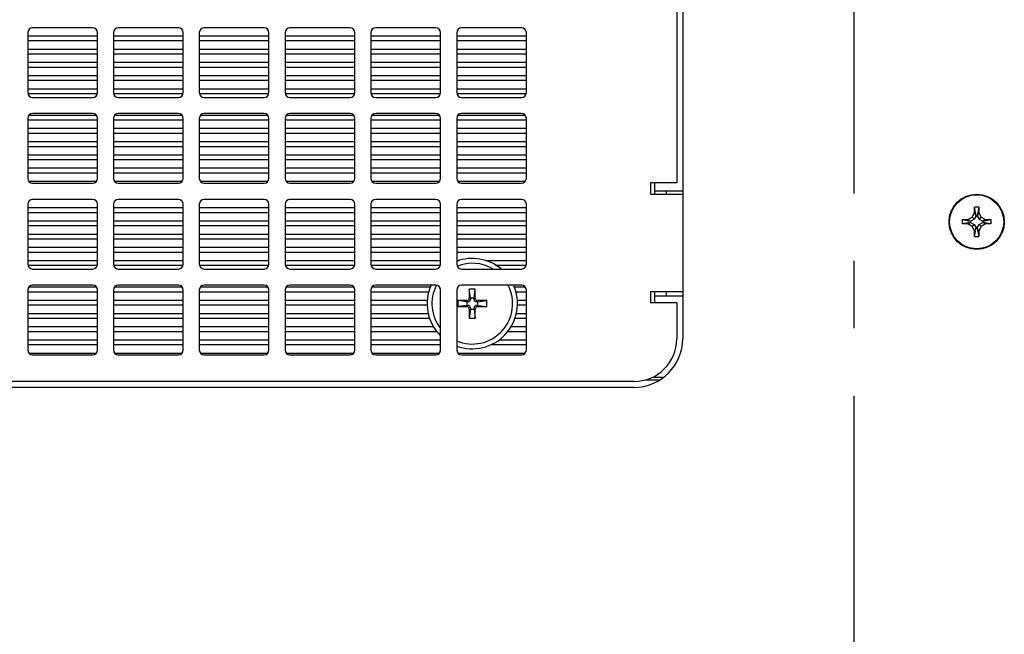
# Model space of a CAD drawing. Header units: inches. Extents: x 0 to 34, y 0 to 22.
# Tile 24 of 42: x 17 to 19.1, y 4.2 to 5.5. Entities that reach past the tile are written whole.
import ezdxf

# ---------------------------------------------------------------- set-up
doc = ezdxf.new("R2010")
doc.units = ezdxf.units.IN
doc.header["$LTSCALE"] = 1.87
doc.header["$MEASUREMENT"] = 0
doc.linetypes.add('CENTER', pattern=[0.6, 0.375, -0.075, 0.075, -0.075])
doc.layers.get('0').update_dxf_attribs({"linetype": 'CONTINUOUS'})
doc.layers.add('3_ALL_AXES', color=7, linetype='CONTINUOUS')

msp = doc.modelspace()

# ---------------------------------------------------------------- linework, layer by layer
at = {"color": 3, "linetype": 'CONTINUOUS'}
for p, q in [((18.42866, 7.06232), (18.42866, 4.81332)), ((18.37001, 5.13757), (18.37001, 5.11357)), ((18.37001, 5.12082), (18.42866, 5.12082)), ((18.37001, 4.91157), (18.37001, 4.88757)), ((18.37001, 4.90207), (18.42866, 4.90207)), ((18.37001, 4.73531), (18.37001, 4.73222)), ((18.35047, 4.72722), (18.38026, 4.72722)), ((18.38677, 4.73222), (18.36562, 4.73222)), ((18.32716, 4.71182), (15.81016, 4.71182))]:
    msp.add_line(p, q, dxfattribs=at)
at = {"color": 7, "linetype": 'CONTINUOUS'}
for p, q in [((18.41616, 6.73757), (18.41616, 5.13757)), ((17.06566, 5.45007), (17.06566, 5.32507)), ((17.20066, 5.46007), (17.07566, 5.46007)), ((17.21066, 5.32507), (17.21066, 5.45007)), ((17.24416, 5.45007), (17.24416, 5.32507)), ((17.37916, 5.46007), (17.25416, 5.46007)), ((17.38916, 5.32507), (17.38916, 5.45007)), ((17.42266, 5.45007), (17.42266, 5.32507)), ((17.55766, 5.46007), (17.43266, 5.46007)), ((17.56766, 5.32507), (17.56766, 5.45007)), ((17.60116, 5.45007), (17.60116, 5.32507)), ((17.73616, 5.46007), (17.61116, 5.46007)), ((17.74616, 5.32507), (17.74616, 5.45007)), ((17.77966, 5.45007), (17.77966, 5.32507)), ((17.91466, 5.46007), (17.78966, 5.46007)), ((17.92466, 5.32507), (17.92466, 5.45007)), ((17.95816, 5.45007), (17.95816, 5.32507)), ((18.09316, 5.46007), (17.96816, 5.46007)), ((18.10316, 5.32507), (18.10316, 5.45007)), ((17.06566, 5.44332), (17.21066, 5.44332)), ((17.06566, 5.43332), (17.21066, 5.43332)), ((17.24416, 5.44332), (17.38916, 5.44332)), ((17.24416, 5.43332), (17.38916, 5.43332)), ((17.42266, 5.44332), (17.56766, 5.44332)), ((17.42266, 5.43332), (17.56766, 5.43332)), ((17.60116, 5.44332), (17.74616, 5.44332)), ((17.60116, 5.43332), (17.74616, 5.43332)), ((17.77966, 5.44332), (17.92466, 5.44332)), ((17.77966, 5.43332), (17.92466, 5.43332)), ((17.95816, 5.44332), (18.10316, 5.44332)), ((17.95816, 5.43332), (18.10316, 5.43332)), ((17.06566, 5.41582), (17.21066, 5.41582)), ((17.24416, 5.41582), (17.38916, 5.41582)), ((17.42266, 5.41582), (17.56766, 5.41582)), ((17.60116, 5.41582), (17.74616, 5.41582)), ((17.77966, 5.41582), (17.92466, 5.41582)), ((17.95816, 5.41582), (18.10316, 5.41582)), ((17.06566, 5.40582), (17.21066, 5.40582)), ((17.06566, 5.38832), (17.21066, 5.38832)), ((17.24416, 5.40582), (17.38916, 5.40582)), ((17.24416, 5.38832), (17.38916, 5.38832)), ((17.42266, 5.40582), (17.56766, 5.40582)), ((17.42266, 5.38832), (17.56766, 5.38832)), ((17.60116, 5.40582), (17.74616, 5.40582)), ((17.60116, 5.38832), (17.74616, 5.38832)), ((17.77966, 5.40582), (17.92466, 5.40582)), ((17.77966, 5.38832), (17.92466, 5.38832)), ((17.95816, 5.40582), (18.10316, 5.40582)), ((17.95816, 5.38832), (18.10316, 5.38832)), ((17.06566, 5.37832), (17.21066, 5.37832)), ((17.24416, 5.37832), (17.38916, 5.37832)), ((17.42266, 5.37832), (17.56766, 5.37832)), ((17.60116, 5.37832), (17.74616, 5.37832)), ((17.77966, 5.37832), (17.92466, 5.37832)), ((17.95816, 5.37832), (18.10316, 5.37832)), ((17.06566, 5.36082), (17.21066, 5.36082)), ((17.06566, 5.35082), (17.21066, 5.35082)), ((17.24416, 5.36082), (17.38916, 5.36082)), ((17.24416, 5.35082), (17.38916, 5.35082)), ((17.42266, 5.36082), (17.56766, 5.36082)), ((17.42266, 5.35082), (17.56766, 5.35082)), ((17.60116, 5.36082), (17.74616, 5.36082)), ((17.60116, 5.35082), (17.74616, 5.35082)), ((17.77966, 5.36082), (17.92466, 5.36082)), ((17.77966, 5.35082), (17.92466, 5.35082)), ((17.95816, 5.36082), (18.10316, 5.36082)), ((17.95816, 5.35082), (18.10316, 5.35082)), ((17.06566, 5.33332), (17.21066, 5.33332)), ((17.24416, 5.33332), (17.38916, 5.33332)), ((17.42266, 5.33332), (17.56766, 5.33332)), ((17.60116, 5.33332), (17.74616, 5.33332)), ((17.77966, 5.33332), (17.92466, 5.33332)), ((17.95816, 5.33332), (18.10316, 5.33332)), ((17.06566, 5.32332), (17.21066, 5.32332)), ((17.07566, 5.31507), (17.20066, 5.31507)), ((17.24416, 5.32332), (17.38916, 5.32332)), ((17.25416, 5.31507), (17.37916, 5.31507)), ((17.42266, 5.32332), (17.56766, 5.32332)), ((17.43266, 5.31507), (17.55766, 5.31507)), ((17.60116, 5.32332), (17.74616, 5.32332)), ((17.61116, 5.31507), (17.73616, 5.31507)), ((17.77966, 5.32332), (17.92466, 5.32332)), ((17.78966, 5.31507), (17.91466, 5.31507)), ((17.95816, 5.32332), (18.10316, 5.32332)), ((17.96816, 5.31507), (18.09316, 5.31507)), ((17.06566, 5.27157), (17.06566, 5.14657)), ((17.06566, 5.26832), (17.21066, 5.26832)), ((17.06838, 5.27832), (17.20795, 5.27832)), ((17.20066, 5.28157), (17.07566, 5.28157)), ((17.21066, 5.14657), (17.21066, 5.27157)), ((17.24416, 5.27157), (17.24416, 5.14657)), ((17.24416, 5.26832), (17.38916, 5.26832)), ((17.24688, 5.27832), (17.38645, 5.27832)), ((17.37916, 5.28157), (17.25416, 5.28157)), ((17.38916, 5.14657), (17.38916, 5.27157)), ((17.42266, 5.27157), (17.42266, 5.14657)), ((17.42266, 5.26832), (17.56766, 5.26832)), ((17.42538, 5.27832), (17.56495, 5.27832)), ((17.55766, 5.28157), (17.43266, 5.28157)), ((17.56766, 5.14657), (17.56766, 5.27157)), ((17.60116, 5.27157), (17.60116, 5.14657)), ((17.60116, 5.26832), (17.74616, 5.26832)), ((17.60388, 5.27832), (17.74345, 5.27832)), ((17.73616, 5.28157), (17.61116, 5.28157)), ((17.74616, 5.14657), (17.74616, 5.27157)), ((17.77966, 5.27157), (17.77966, 5.14657)), ((17.77966, 5.26832), (17.92466, 5.26832)), ((17.78238, 5.27832), (17.92195, 5.27832)), ((17.91466, 5.28157), (17.78966, 5.28157)), ((17.92466, 5.14657), (17.92466, 5.27157)), ((17.95816, 5.27157), (17.95816, 5.14657)), ((17.95816, 5.26832), (18.10316, 5.26832)), ((17.96088, 5.27832), (18.10045, 5.27832)), ((18.09316, 5.28157), (17.96816, 5.28157)), ((18.10316, 5.14657), (18.10316, 5.27157)), ((17.06566, 5.25082), (17.21066, 5.25082)), ((17.24416, 5.25082), (17.38916, 5.25082)), ((17.42266, 5.25082), (17.56766, 5.25082)), ((17.60116, 5.25082), (17.74616, 5.25082)), ((17.77966, 5.25082), (17.92466, 5.25082)), ((17.95816, 5.25082), (18.10316, 5.25082)), ((17.06566, 5.24082), (17.21066, 5.24082)), ((17.24416, 5.24082), (17.38916, 5.24082)), ((17.42266, 5.24082), (17.56766, 5.24082)), ((17.60116, 5.24082), (17.74616, 5.24082)), ((17.77966, 5.24082), (17.92466, 5.24082)), ((17.95816, 5.24082), (18.10316, 5.24082)), ((17.06566, 5.22332), (17.21066, 5.22332)), ((17.06566, 5.21332), (17.21066, 5.21332)), ((17.24416, 5.22332), (17.38916, 5.22332)), ((17.24416, 5.21332), (17.38916, 5.21332)), ((17.42266, 5.22332), (17.56766, 5.22332)), ((17.42266, 5.21332), (17.56766, 5.21332)), ((17.60116, 5.22332), (17.74616, 5.22332)), ((17.60116, 5.21332), (17.74616, 5.21332)), ((17.77966, 5.22332), (17.92466, 5.22332)), ((17.77966, 5.21332), (17.92466, 5.21332)), ((17.95816, 5.22332), (18.10316, 5.22332)), ((17.95816, 5.21332), (18.10316, 5.21332)), ((17.06566, 5.19582), (17.21066, 5.19582)), ((17.06566, 5.18582), (17.21066, 5.18582)), ((17.24416, 5.19582), (17.38916, 5.19582)), ((17.24416, 5.18582), (17.38916, 5.18582)), ((17.42266, 5.19582), (17.56766, 5.19582)), ((17.42266, 5.18582), (17.56766, 5.18582)), ((17.60116, 5.19582), (17.74616, 5.19582)), ((17.60116, 5.18582), (17.74616, 5.18582)), ((17.77966, 5.19582), (17.92466, 5.19582)), ((17.77966, 5.18582), (17.92466, 5.18582)), ((17.95816, 5.19582), (18.10316, 5.19582)), ((17.95816, 5.18582), (18.10316, 5.18582)), ((17.06566, 5.16832), (17.21066, 5.16832)), ((17.24416, 5.16832), (17.38916, 5.16832)), ((17.42266, 5.16832), (17.56766, 5.16832)), ((17.60116, 5.16832), (17.74616, 5.16832)), ((17.77966, 5.16832), (17.92466, 5.16832)), ((17.95816, 5.16832), (18.10316, 5.16832)), ((17.06566, 5.15832), (17.21066, 5.15832)), ((17.24416, 5.15832), (17.38916, 5.15832)), ((17.42266, 5.15832), (17.56766, 5.15832)), ((17.60116, 5.15832), (17.74616, 5.15832)), ((17.77966, 5.15832), (17.92466, 5.15832)), ((17.95816, 5.15832), (18.10316, 5.15832)), ((17.06771, 5.14082), (17.20862, 5.14082)), ((17.07566, 5.13657), (17.20066, 5.13657)), ((17.24621, 5.14082), (17.38712, 5.14082)), ((17.25416, 5.13657), (17.37916, 5.13657)), ((17.42471, 5.14082), (17.56562, 5.14082)), ((17.43266, 5.13657), (17.55766, 5.13657)), ((17.60321, 5.14082), (17.74412, 5.14082)), ((17.61116, 5.13657), (17.73616, 5.13657)), ((17.78171, 5.14082), (17.92262, 5.14082)), ((17.78966, 5.13657), (17.91466, 5.13657)), ((17.96021, 5.14082), (18.10112, 5.14082)), ((17.96816, 5.13657), (18.09316, 5.13657)), ((18.41616, 5.13757), (18.36116, 5.13757)), ((18.36116, 5.13757), (18.36116, 5.11357)), ((17.20066, 5.10307), (17.07566, 5.10307)), ((17.37916, 5.10307), (17.25416, 5.10307)), ((17.55766, 5.10307), (17.43266, 5.10307)), ((17.73616, 5.10307), (17.61116, 5.10307)), ((17.91466, 5.10307), (17.78966, 5.10307)), ((18.09316, 5.10307), (17.96816, 5.10307)), ((18.36116, 5.11357), (18.42866, 5.11357)), ((18.39401, 5.12082), (18.39401, 5.11357)), ((17.06566, 5.09307), (17.06566, 4.96807)), ((17.06566, 5.08582), (17.21066, 5.08582)), ((17.21066, 4.96807), (17.21066, 5.09307)), ((17.24416, 5.09307), (17.24416, 4.96807)), ((17.24416, 5.08582), (17.38916, 5.08582)), ((17.38916, 4.96807), (17.38916, 5.09307)), ((17.42266, 5.09307), (17.42266, 4.96807)), ((17.42266, 5.08582), (17.56766, 5.08582)), ((17.56766, 4.96807), (17.56766, 5.09307)), ((17.60116, 5.09307), (17.60116, 4.96807)), ((17.60116, 5.08582), (17.74616, 5.08582)), ((17.74616, 4.96807), (17.74616, 5.09307)), ((17.77966, 5.09307), (17.77966, 4.96807)), ((17.77966, 5.08582), (17.92466, 5.08582)), ((17.92466, 4.96807), (17.92466, 5.09307)), ((17.95816, 5.09307), (17.95816, 4.96807)), ((17.95816, 5.08582), (18.10316, 5.08582)), ((18.10316, 4.96807), (18.10316, 5.09307)), ((19.04466, 5.08682), (19.03566, 5.08682)), ((19.03566, 5.07482), (19.03566, 5.08682)), ((19.03881, 5.06887), (19.03566, 5.08682)), ((19.04466, 5.08682), (19.04151, 5.06887)), ((19.04466, 5.08682), (19.04466, 5.07482)), ((17.06566, 5.07582), (17.21066, 5.07582)), ((17.24416, 5.07582), (17.38916, 5.07582)), ((17.42266, 5.07582), (17.56766, 5.07582)), ((17.60116, 5.07582), (17.74616, 5.07582)), ((17.77966, 5.07582), (17.92466, 5.07582)), ((17.95816, 5.07582), (18.10316, 5.07582)), ((19.00966, 5.06082), (19.02166, 5.06082)), ((19.00966, 5.06082), (19.02761, 5.05767)), ((19.00966, 5.06082), (19.00966, 5.05182)), ((19.02166, 5.06082), (19.03054, 5.06594)), ((19.02166, 5.06082), (19.02761, 5.05767)), ((19.0274, 5.05751), (19.03474, 5.06174)), ((19.03054, 5.06594), (19.03566, 5.07482)), ((19.03054, 5.06594), (19.03474, 5.06174)), ((19.03897, 5.06908), (19.03474, 5.06174)), ((19.03566, 5.07482), (19.03881, 5.06887)), ((19.03881, 5.06887), (19.03889, 5.06923)), ((19.04144, 5.06923), (19.03889, 5.06923)), ((19.03889, 5.06923), (19.03897, 5.06908)), ((19.03897, 5.06908), (19.04135, 5.06908)), ((19.04144, 5.06923), (19.04135, 5.06908)), ((19.04135, 5.06908), (19.04559, 5.06174)), ((19.04151, 5.06887), (19.04144, 5.06923)), ((19.04466, 5.07482), (19.04151, 5.06887)), ((19.04466, 5.07482), (19.04979, 5.06594)), ((19.04979, 5.06594), (19.04559, 5.06174)), ((19.04559, 5.06174), (19.05293, 5.05751)), ((19.04979, 5.06594), (19.05866, 5.06082)), ((19.05271, 5.05767), (19.07066, 5.06082)), ((19.05866, 5.06082), (19.05271, 5.05767)), ((19.05866, 5.06082), (19.07066, 5.06082)), ((19.07066, 5.05182), (19.07066, 5.06082)), ((17.06566, 5.05832), (17.21066, 5.05832)), ((17.06566, 5.04832), (17.21066, 5.04832)), ((17.24416, 5.05832), (17.38916, 5.05832)), ((17.24416, 5.04832), (17.38916, 5.04832)), ((17.42266, 5.05832), (17.56766, 5.05832)), ((17.42266, 5.04832), (17.56766, 5.04832)), ((17.60116, 5.05832), (17.74616, 5.05832)), ((17.60116, 5.04832), (17.74616, 5.04832)), ((17.77966, 5.05832), (17.92466, 5.05832)), ((17.77966, 5.04832), (17.92466, 5.04832)), ((17.95816, 5.05832), (18.10316, 5.05832)), ((17.95816, 5.04832), (18.10316, 5.04832)), ((19.02761, 5.05497), (19.00966, 5.05182)), ((19.02166, 5.05182), (19.00966, 5.05182)), ((19.02166, 5.05182), (19.02761, 5.05497)), ((19.03054, 5.04669), (19.02166, 5.05182)), ((19.02761, 5.05767), (19.02725, 5.05759)), ((19.02725, 5.05759), (19.0274, 5.05751)), ((19.02725, 5.05759), (19.02725, 5.05504)), ((19.02725, 5.05504), (19.0274, 5.05513)), ((19.02761, 5.05497), (19.02725, 5.05504)), ((19.0274, 5.05751), (19.0274, 5.05513)), ((19.0274, 5.05513), (19.03474, 5.05089)), ((19.03054, 5.04669), (19.03474, 5.05089)), ((19.03566, 5.03782), (19.03054, 5.04669)), ((19.03474, 5.05089), (19.03897, 5.04355)), ((19.03566, 5.03782), (19.03881, 5.04377)), ((19.03566, 5.02582), (19.03881, 5.04377)), ((19.03881, 5.04377), (19.03889, 5.04341)), ((19.03889, 5.04341), (19.03897, 5.04355)), ((19.03889, 5.04341), (19.04144, 5.04341)), ((19.04135, 5.04355), (19.03897, 5.04355)), ((19.04135, 5.04355), (19.04559, 5.05089)), ((19.04144, 5.04341), (19.04135, 5.04355)), ((19.04151, 5.04377), (19.04144, 5.04341)), ((19.04466, 5.03782), (19.04151, 5.04377)), ((19.04151, 5.04377), (19.04466, 5.02582)), ((19.04979, 5.04669), (19.04466, 5.03782)), ((19.04559, 5.05089), (19.05293, 5.05513)), ((19.04979, 5.04669), (19.04559, 5.05089)), ((19.05866, 5.05182), (19.04979, 5.04669)), ((19.05271, 5.05767), (19.05307, 5.05759)), ((19.05271, 5.05497), (19.05307, 5.05504)), ((19.07066, 5.05182), (19.05271, 5.05497)), ((19.05866, 5.05182), (19.05271, 5.05497)), ((19.05307, 5.05759), (19.05293, 5.05751)), ((19.05293, 5.05513), (19.05293, 5.05751)), ((19.05307, 5.05504), (19.05293, 5.05513)), ((19.05307, 5.05504), (19.05307, 5.05759)), ((19.07066, 5.05182), (19.05866, 5.05182)), ((17.06566, 5.03082), (17.21066, 5.03082)), ((17.06566, 5.02082), (17.21066, 5.02082)), ((17.24416, 5.03082), (17.38916, 5.03082)), ((17.24416, 5.02082), (17.38916, 5.02082)), ((17.42266, 5.03082), (17.56766, 5.03082)), ((17.42266, 5.02082), (17.56766, 5.02082)), ((17.60116, 5.03082), (17.74616, 5.03082)), ((17.60116, 5.02082), (17.74616, 5.02082)), ((17.77966, 5.03082), (17.92466, 5.03082)), ((17.77966, 5.02082), (17.92466, 5.02082)), ((17.95816, 5.03082), (18.10316, 5.03082)), ((17.95816, 5.02082), (18.10316, 5.02082)), ((19.03566, 5.02582), (19.03566, 5.03782)), ((19.03566, 5.02582), (19.04466, 5.02582)), ((19.04466, 5.03782), (19.04466, 5.02582)), ((17.06566, 5.00332), (17.21066, 5.00332)), ((17.24416, 5.00332), (17.38916, 5.00332)), ((17.42266, 5.00332), (17.56766, 5.00332)), ((17.60116, 5.00332), (17.74616, 5.00332)), ((17.77966, 5.00332), (17.92466, 5.00332)), ((17.95816, 5.00332), (18.10316, 5.00332)), ((17.06566, 4.99332), (17.21066, 4.99332)), ((17.24416, 4.99332), (17.38916, 4.99332)), ((17.42266, 4.99332), (17.56766, 4.99332)), ((17.60116, 4.99332), (17.74616, 4.99332)), ((17.77966, 4.99332), (17.92466, 4.99332)), ((17.95816, 4.99332), (18.10316, 4.99332)), ((17.06566, 4.97582), (17.21066, 4.97582)), ((17.06611, 4.96582), (17.21021, 4.96582)), ((17.07566, 4.95807), (17.20066, 4.95807)), ((17.24416, 4.97582), (17.38916, 4.97582)), ((17.24461, 4.96582), (17.38871, 4.96582)), ((17.25416, 4.95807), (17.37916, 4.95807)), ((17.42266, 4.97582), (17.56766, 4.97582)), ((17.42311, 4.96582), (17.56721, 4.96582)), ((17.43266, 4.95807), (17.55766, 4.95807)), ((17.60116, 4.97582), (17.74616, 4.97582)), ((17.60161, 4.96582), (17.74571, 4.96582)), ((17.61116, 4.95807), (17.73616, 4.95807)), ((17.77966, 4.97582), (17.92466, 4.97582)), ((17.78011, 4.96582), (17.92421, 4.96582)), ((17.78966, 4.95807), (17.91466, 4.95807)), ((17.95816, 4.97582), (17.96323, 4.97582)), ((17.96816, 4.95807), (18.09316, 4.95807)), ((18.01809, 4.97582), (18.10316, 4.97582)), ((18.03966, 4.96582), (18.10271, 4.96582)), ((17.06804, 4.92082), (17.20828, 4.92082)), ((17.20066, 4.92457), (17.07566, 4.92457)), ((17.24654, 4.92082), (17.38678, 4.92082)), ((17.37916, 4.92457), (17.25416, 4.92457)), ((17.42504, 4.92082), (17.56528, 4.92082)), ((17.55766, 4.92457), (17.43266, 4.92457)), ((17.60354, 4.92082), (17.74378, 4.92082)), ((17.73616, 4.92457), (17.61116, 4.92457)), ((17.78204, 4.92082), (17.9034, 4.92082)), ((17.91466, 4.92457), (17.78966, 4.92457)), ((18.09316, 4.92457), (17.96816, 4.92457)), ((18.07792, 4.92082), (18.10078, 4.92082)), ((17.06566, 4.91457), (17.06566, 4.78957)), ((17.06566, 4.91082), (17.21066, 4.91082)), ((17.21066, 4.78957), (17.21066, 4.91457)), ((17.24416, 4.91457), (17.24416, 4.78957)), ((17.24416, 4.91082), (17.38916, 4.91082)), ((17.38916, 4.78957), (17.38916, 4.91457)), ((17.42266, 4.91457), (17.42266, 4.78957)), ((17.42266, 4.91082), (17.56766, 4.91082)), ((17.56766, 4.78957), (17.56766, 4.91457)), ((17.60116, 4.91457), (17.60116, 4.78957)), ((17.60116, 4.91082), (17.74616, 4.91082)), ((17.74616, 4.78957), (17.74616, 4.91457)), ((17.77966, 4.91457), (17.77966, 4.78957)), ((17.77966, 4.91082), (17.90039, 4.91082)), ((17.92466, 4.78957), (17.92466, 4.91457)), ((17.95816, 4.91457), (17.95816, 4.78957)), ((17.99691, 4.91607), (17.98441, 4.91607)), ((17.98441, 4.91607), (17.98441, 4.89731)), ((17.98691, 4.89732), (17.98441, 4.91607)), ((17.99441, 4.89732), (17.98691, 4.89732)), ((17.98691, 4.89732), (17.98691, 4.89481)), ((17.99441, 4.89732), (17.99691, 4.91607)), ((17.99441, 4.89481), (17.99441, 4.89732)), ((17.99691, 4.89731), (17.99691, 4.91607)), ((18.08093, 4.91082), (18.10316, 4.91082)), ((18.10316, 4.78957), (18.10316, 4.91457)), ((18.36116, 4.91157), (18.42866, 4.91157)), ((18.36116, 4.91157), (18.36116, 4.88757)), ((18.39401, 4.91157), (18.39401, 4.90207)), ((17.06566, 4.89332), (17.21066, 4.89332)), ((17.06566, 4.88332), (17.21066, 4.88332)), ((17.24416, 4.89332), (17.38916, 4.89332)), ((17.24416, 4.88332), (17.38916, 4.88332)), ((17.42266, 4.89332), (17.56766, 4.89332)), ((17.42266, 4.88332), (17.56766, 4.88332)), ((17.60116, 4.89332), (17.74616, 4.89332)), ((17.60116, 4.88332), (17.74616, 4.88332)), ((17.77966, 4.89332), (17.89733, 4.89332)), ((17.77966, 4.88332), (17.89666, 4.88332)), ((17.97942, 4.89232), (17.96066, 4.89232)), ((17.97941, 4.88982), (17.96066, 4.89232)), ((17.96066, 4.89232), (17.96066, 4.87982)), ((17.97941, 4.88232), (17.96066, 4.87982)), ((17.96066, 4.87982), (17.97942, 4.87982)), ((17.98192, 4.88982), (17.97941, 4.88982)), ((17.97941, 4.88982), (17.97941, 4.88232)), ((17.97941, 4.88232), (17.98192, 4.88232)), ((17.98691, 4.87733), (17.98691, 4.87482)), ((17.99441, 4.87482), (17.99441, 4.87733)), ((18.00191, 4.88982), (17.9994, 4.88982)), ((17.9994, 4.88232), (18.00191, 4.88232)), ((18.02066, 4.89232), (18.0019, 4.89232)), ((18.0019, 4.87982), (18.02066, 4.87982)), ((18.00191, 4.88982), (18.02066, 4.89232)), ((18.00191, 4.88232), (18.00191, 4.88982)), ((18.00191, 4.88232), (18.02066, 4.87982)), ((18.02066, 4.87982), (18.02066, 4.89232)), ((18.08399, 4.89332), (18.10316, 4.89332)), ((18.08466, 4.88332), (18.10316, 4.88332)), ((18.41616, 4.88757), (18.36116, 4.88757)), ((18.41616, 4.88757), (18.41616, 4.81307)), ((17.06566, 4.86582), (17.21066, 4.86582)), ((17.06566, 4.85582), (17.21066, 4.85582)), ((17.24416, 4.86582), (17.38916, 4.86582)), ((17.24416, 4.85582), (17.38916, 4.85582)), ((17.42266, 4.86582), (17.56766, 4.86582)), ((17.42266, 4.85582), (17.56766, 4.85582)), ((17.60116, 4.86582), (17.74616, 4.86582)), ((17.60116, 4.85582), (17.74616, 4.85582)), ((17.77966, 4.86582), (17.89911, 4.86582)), ((17.77966, 4.85582), (17.90195, 4.85582)), ((17.98441, 4.87483), (17.98441, 4.85607)), ((17.98691, 4.87482), (17.98441, 4.85607)), ((17.98441, 4.85607), (17.99691, 4.85607)), ((17.98691, 4.87482), (17.99441, 4.87482)), ((17.99441, 4.87482), (17.99691, 4.85607)), ((17.99691, 4.85607), (17.99691, 4.87483)), ((18.07937, 4.85582), (18.10316, 4.85582)), ((18.08221, 4.86582), (18.10316, 4.86582)), ((17.06566, 4.83832), (17.21066, 4.83832)), ((17.24416, 4.83832), (17.38916, 4.83832)), ((17.42266, 4.83832), (17.56766, 4.83832)), ((17.60116, 4.83832), (17.74616, 4.83832)), ((17.77966, 4.83832), (17.90988, 4.83832)), ((18.07145, 4.83832), (18.10316, 4.83832)), ((17.06566, 4.82832), (17.21066, 4.82832)), ((17.24416, 4.82832), (17.38916, 4.82832)), ((17.42266, 4.82832), (17.56766, 4.82832)), ((17.60116, 4.82832), (17.74616, 4.82832)), ((17.77966, 4.82832), (17.91698, 4.82832)), ((18.06434, 4.82832), (18.10316, 4.82832)), ((17.06566, 4.81082), (17.21066, 4.81082)), ((17.06566, 4.80082), (17.21066, 4.80082)), ((17.24416, 4.81082), (17.38916, 4.81082)), ((17.24416, 4.80082), (17.38916, 4.80082)), ((17.42266, 4.81082), (17.56766, 4.81082)), ((17.42266, 4.80082), (17.56766, 4.80082)), ((17.60116, 4.81082), (17.74616, 4.81082)), ((17.60116, 4.80082), (17.74616, 4.80082)), ((17.77966, 4.81082), (17.92466, 4.81082)), ((17.77966, 4.80082), (17.92466, 4.80082)), ((18.02971, 4.80082), (18.10316, 4.80082)), ((18.04693, 4.81082), (18.10316, 4.81082)), ((17.06804, 4.78332), (17.20828, 4.78332)), ((17.07566, 4.77957), (17.20066, 4.77957)), ((17.24654, 4.78332), (17.38678, 4.78332)), ((17.25416, 4.77957), (17.37916, 4.77957)), ((17.42504, 4.78332), (17.56528, 4.78332)), ((17.43266, 4.77957), (17.55766, 4.77957)), ((17.60354, 4.78332), (17.74378, 4.78332)), ((17.61116, 4.77957), (17.73616, 4.77957)), ((17.78204, 4.78332), (17.92228, 4.78332)), ((17.78966, 4.77957), (17.91466, 4.77957)), ((17.96054, 4.78332), (18.10078, 4.78332)), ((17.96816, 4.77957), (18.09316, 4.77957)), ((18.32716, 4.72407), (15.81016, 4.72407))]:
    msp.add_line(p, q, dxfattribs=at)
at = {"color": 3, "linetype": 'CONTINUOUS'}
msp.add_circle((19.04016, 5.05632), 0.0575, dxfattribs=at)
at = {"color": 7, "linetype": 'CONTINUOUS'}
msp.add_circle((19.04016, 5.05632), 0.05625, dxfattribs=at)
for centre, radius, start, end in [((17.07566, 5.45007), 0.01, 90, 180), ((17.20066, 5.45007), 0.01, 0, 90), ((17.25416, 5.45007), 0.01, 90, 180), ((17.37916, 5.45007), 0.01, 0, 90), ((17.43266, 5.45007), 0.01, 90, 180), ((17.55766, 5.45007), 0.01, 0, 90), ((17.61116, 5.45007), 0.01, 90, 180), ((17.73616, 5.45007), 0.01, 0, 90), ((17.78966, 5.45007), 0.01, 90, 180), ((17.91466, 5.45007), 0.01, 0, 90), ((17.96816, 5.45007), 0.01, 90, 180), ((18.09316, 5.45007), 0.01, 0, 90), ((17.07566, 5.32507), 0.01, 180, 270), ((17.20066, 5.32507), 0.01, 270, 360), ((17.25416, 5.32507), 0.01, 180, 270), ((17.37916, 5.32507), 0.01, 270, 360), ((17.43266, 5.32507), 0.01, 180, 270), ((17.55766, 5.32507), 0.01, 270, 360), ((17.61116, 5.32507), 0.01, 180, 270), ((17.73616, 5.32507), 0.01, 270, 360), ((17.78966, 5.32507), 0.01, 180, 270), ((17.91466, 5.32507), 0.01, 270, 360), ((17.96816, 5.32507), 0.01, 180, 270), ((18.09316, 5.32507), 0.01, 270, 360), ((17.07566, 5.27157), 0.01, 90, 180), ((17.20066, 5.27157), 0.01, 0, 90), ((17.25416, 5.27157), 0.01, 90, 180), ((17.37916, 5.27157), 0.01, 0, 90), ((17.43266, 5.27157), 0.01, 90, 180), ((17.55766, 5.27157), 0.01, 0, 90), ((17.61116, 5.27157), 0.01, 90, 180), ((17.73616, 5.27157), 0.01, 0, 90), ((17.78966, 5.27157), 0.01, 90, 180), ((17.91466, 5.27157), 0.01, 0, 90), ((17.96816, 5.27157), 0.01, 90, 180), ((18.09316, 5.27157), 0.01, 0, 90), ((17.07566, 5.14657), 0.01, 180, 270), ((17.20066, 5.14657), 0.01, 270, 360), ((17.25416, 5.14657), 0.01, 180, 270), ((17.37916, 5.14657), 0.01, 270, 360), ((17.43266, 5.14657), 0.01, 180, 270), ((17.55766, 5.14657), 0.01, 270, 360), ((17.61116, 5.14657), 0.01, 180, 270), ((17.73616, 5.14657), 0.01, 270, 360), ((17.78966, 5.14657), 0.01, 180, 270), ((17.91466, 5.14657), 0.01, 270, 360), ((17.96816, 5.14657), 0.01, 180, 270), ((18.09316, 5.14657), 0.01, 270, 360), ((17.07566, 5.09307), 0.01, 90, 180), ((17.20066, 5.09307), 0.01, 0, 90), ((17.25416, 5.09307), 0.01, 90, 180), ((17.37916, 5.09307), 0.01, 0, 90), ((17.43266, 5.09307), 0.01, 90, 180), ((17.55766, 5.09307), 0.01, 0, 90), ((17.61116, 5.09307), 0.01, 90, 180), ((17.73616, 5.09307), 0.01, 0, 90), ((17.78966, 5.09307), 0.01, 90, 180), ((17.91466, 5.09307), 0.01, 0, 90), ((17.96816, 5.09307), 0.01, 90, 180), ((18.09316, 5.09307), 0.01, 0, 90), ((17.99066, 4.88607), 0.094, 50.21071, 110.31772), ((17.07566, 4.96807), 0.01, 180, 270), ((17.20066, 4.96807), 0.01, 270, 360), ((17.25416, 4.96807), 0.01, 180, 270), ((17.37916, 4.96807), 0.01, 270, 360), ((17.43266, 4.96807), 0.01, 180, 270), ((17.55766, 4.96807), 0.01, 270, 360), ((17.61116, 4.96807), 0.01, 180, 270), ((17.73616, 4.96807), 0.01, 270, 360), ((17.78966, 4.96807), 0.01, 180, 270), ((17.91466, 4.96807), 0.01, 270, 360), ((17.96816, 4.96807), 0.01, 180, 270), ((17.99066, 4.88607), 0.084, 59.38858, 111.99569), ((18.09316, 4.96807), 0.01, 270, 360), ((17.07566, 4.91457), 0.01, 90, 180), ((17.20066, 4.91457), 0.01, 0, 90), ((17.25416, 4.91457), 0.01, 90, 180), ((17.37916, 4.91457), 0.01, 0, 90), ((17.43266, 4.91457), 0.01, 90, 180), ((17.55766, 4.91457), 0.01, 0, 90), ((17.61116, 4.91457), 0.01, 90, 180), ((17.73616, 4.91457), 0.01, 0, 90), ((17.78966, 4.91457), 0.01, 90, 180), ((17.99066, 4.88607), 0.094, 155.72554, 225.21644), ((17.99066, 4.88607), 0.084, 153.12685, 217.90844), ((17.91466, 4.91457), 0.01, 0, 90), ((17.99066, 4.88607), 0.094, 249.68228, 24.27446), ((17.99066, 4.88607), 0.084, 247.14529, 27.40234), ((17.96816, 4.91457), 0.01, 90, 180), ((18.09316, 4.91457), 0.01, 0, 90), ((18.32716, 4.81307), 0.089, 270, 360), ((17.07566, 4.78957), 0.01, 180, 270), ((17.20066, 4.78957), 0.01, 270, 360), ((17.25416, 4.78957), 0.01, 180, 270), ((17.37916, 4.78957), 0.01, 270, 360), ((17.43266, 4.78957), 0.01, 180, 270), ((17.55766, 4.78957), 0.01, 270, 360), ((17.61116, 4.78957), 0.01, 180, 270), ((17.73616, 4.78957), 0.01, 270, 360), ((17.78966, 4.78957), 0.01, 180, 270), ((17.91466, 4.78957), 0.01, 270, 360), ((17.96816, 4.78957), 0.01, 180, 270), ((18.09316, 4.78957), 0.01, 270, 360)]:
    msp.add_arc(centre, radius, start, end, dxfattribs=at)
at = {"color": 3, "linetype": 'CONTINUOUS'}
msp.add_arc((18.32716, 4.81332), 0.1015, 270, 360, dxfattribs=at)
at = {"color": 7, "linetype": 'CONTINUOUS'}
for centre, major_axis, start_param, end_param in [((17.9794, 4.89733), (-0.00355, 0.00355), 2.3587326, 3.9244527), ((18.00192, 4.89733), (0.00355, 0.00355), 2.3587326, 3.9244527), ((17.9794, 4.87481), (-0.00355, -0.00355), 2.3587326, 3.9244527), ((17.9819, 4.89483), (0.00355, -0.00355), -0.7828601, 0.7828601), ((17.9819, 4.87731), (0.00355, 0.00355), -0.7828601, 0.7828601), ((17.99942, 4.89483), (0.00355, 0.00355), -3.9244527, -2.3587326), ((17.99942, 4.87731), (0.00355, -0.00355), 2.3587326, 3.9244527), ((18.00192, 4.87481), (0.00355, -0.00355), 2.3587326, 3.9244527)]:
    msp.add_ellipse(centre, major_axis=major_axis, ratio=0.9949367, start_param=start_param, end_param=end_param, dxfattribs=at)
at = {"layer": '3_ALL_AXES', "color": 7, "linetype": 'CENTER'}
msp.add_line((18.78516, 2.87132), (18.78516, 6.82541), dxfattribs=at)

doc.saveas('drawing.dxf')
